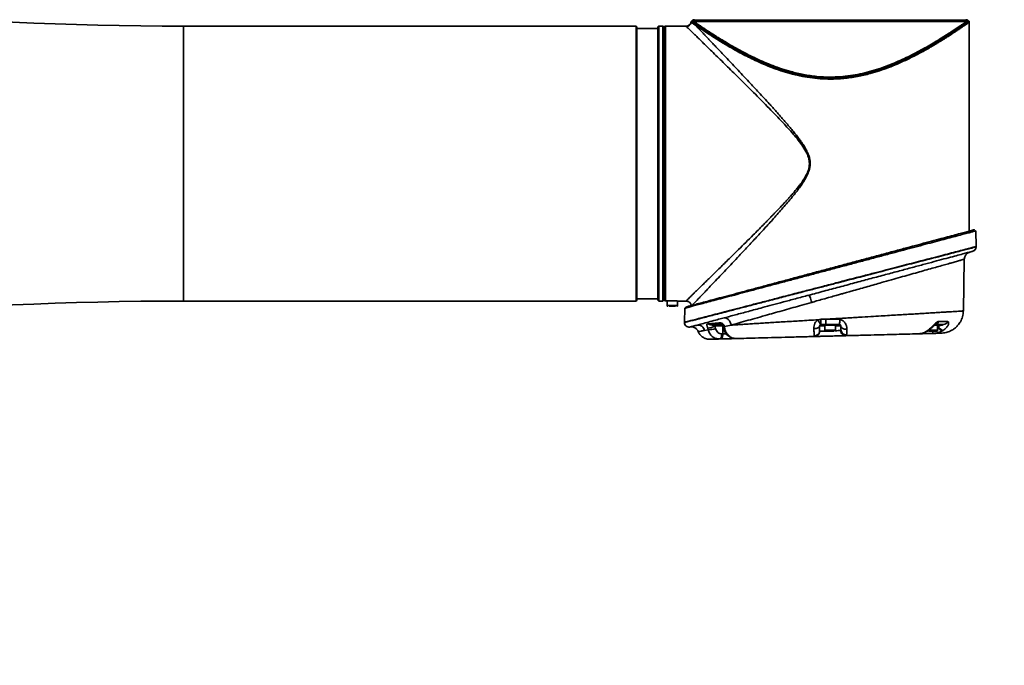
# Model space of a CAD drawing. Header units: millimetres. Extents: x 15 to 361, y 112 to 284.
# Tile 5 of 20: x 124.34 to 137.54, y 148.51 to 157.16. Entities that reach past the tile are written whole.
import ezdxf

# ---------------------------------------------------------------- set-up
doc = ezdxf.new("R2010")
doc.units = ezdxf.units.MM
doc.linetypes.add('CENTERX2', pattern=[20.32, 12.7, -2.54, 2.54, -2.54])
doc.layers.add('10', color=7, linetype='Continuous')

msp = doc.modelspace()

# ---------------------------------------------------------------- linework, layer by layer
at = {"color": 7, "linetype": 'Continuous', "lineweight": 35}
for p, q in [((133.3539, 157.14639), (133.349245, 157.142201)), ((133.367307, 157.139348), (133.36742, 157.139282)), ((133.36742, 157.139282), (133.380081, 157.133615)), ((133.378395, 157.163986), (133.378395, 157.153862)), ((137.029555, 157.133615), (137.042026, 157.139006)), ((137.030956, 157.153862), (137.030956, 157.163986)), ((137.042026, 157.139006), (137.042125, 157.139062)), ((137.059497, 157.142253), (137.055792, 157.145959)), ((132.602934, 157.072874), (126.538954, 157.072874)), ((126.538954, 157.072874), (126.538954, 153.387918)), ((132.613058, 157.062751), (132.602934, 157.072874)), ((132.602934, 153.387918), (132.602934, 157.072874)), ((132.613058, 157.062751), (132.613058, 153.398041)), ((132.896516, 157.042504), (132.613058, 157.042504)), ((132.906639, 157.072874), (132.896516, 157.062751)), ((132.896516, 153.398041), (132.896516, 157.062751)), ((132.963331, 157.072874), (132.906639, 157.072874)), ((132.906639, 157.072874), (132.906639, 153.387918)), ((132.973455, 157.062751), (132.963331, 157.072874)), ((132.963331, 153.387918), (132.963331, 157.072874)), ((132.973455, 157.062751), (132.973455, 153.398041)), ((132.977504, 157.042504), (132.973455, 157.042504)), ((133.271086, 157.072874), (132.997751, 157.072874)), ((132.997751, 157.072874), (132.997751, 153.389698)), ((133.275048, 157.069018), (133.271086, 157.072874)), ((133.341696, 157.12848), (133.344465, 157.126508)), ((133.344465, 157.126508), (133.355572, 157.118507)), ((133.355572, 157.118507), (133.3921, 157.091114)), ((133.361773, 157.130296), (133.361658, 157.130406)), ((133.374637, 157.120127), (133.361773, 157.130296)), ((133.397522, 157.104337), (133.374642, 157.120122)), ((133.380081, 157.133615), (133.402932, 157.11756)), ((137.029555, 157.133615), (133.380081, 157.133615)), ((137.047199, 157.130272), (137.034811, 157.120318)), ((137.047298, 157.130368), (137.047199, 157.130272)), ((137.067401, 154.325432), (137.067401, 157.126229)), ((137.158512, 154.11766), (137.154818, 154.329298)), ((137.158512, 154.113477), (137.158512, 154.118264)), ((136.988266, 153.255411), (137.000367, 153.948652)), ((134.880029, 153.45616), (134.874845, 153.454966)), ((134.918911, 153.465113), (134.880029, 153.45616)), ((126.538954, 153.387918), (132.602934, 153.387918)), ((132.602934, 153.387918), (132.613058, 153.398041)), ((132.613058, 153.418288), (132.896516, 153.418288)), ((132.896516, 153.398041), (132.906639, 153.387918)), ((132.906639, 153.387918), (132.963331, 153.387918)), ((132.963331, 153.387918), (132.973455, 153.398041)), ((132.973455, 153.418288), (132.977504, 153.418288)), ((132.997751, 153.389698), (133.088862, 153.389698)), ((133.017998, 153.389698), (133.017998, 153.327177)), ((133.017998, 153.327177), (133.159727, 153.327177)), ((133.159727, 153.327177), (133.159727, 153.38833)), ((133.169851, 153.387918), (133.271086, 153.387918)), ((133.271086, 153.387918), (133.272357, 153.389152)), ((133.254127, 153.291522), (133.250839, 153.103153)), ((133.250839, 153.103153), (133.250839, 153.098915)), ((133.709994, 153.095559), (133.564045, 153.081459)), ((133.58849, 153.074089), (133.747774, 153.074089)), ((133.765867, 153.054372), (133.656512, 153.054372)), ((133.667595, 153.020287), (133.656512, 153.054372)), ((133.747879, 153.153492), (133.78272, 153.162811)), ((133.765867, 153.054372), (133.764482, 152.948542)), ((133.766125, 153.060396), (133.766125, 152.995576)), ((133.772077, 153.048748), (133.772265, 153.046843)), ((133.78272, 153.162812), (133.82403, 153.173846)), ((133.786693, 153.047199), (133.786617, 153.04896)), ((133.875286, 153.065127), (133.786692, 153.047199)), ((135.043209, 153.137515), (135.077617, 153.143717)), ((135.06243, 153.054372), (135.133811, 153.054372)), ((135.075321, 153.072708), (135.08267, 153.074089)), ((135.077617, 153.143717), (135.146218, 153.143717)), ((135.08267, 153.074089), (135.148571, 153.074089)), ((135.133811, 153.066441), (135.133811, 152.995576)), ((135.133811, 153.066441), (135.27554, 153.066441)), ((135.146218, 153.143717), (135.204674, 153.147233)), ((135.146218, 153.143717), (135.332008, 153.138996)), ((135.326681, 153.074089), (135.148571, 153.074089)), ((135.164181, 153.074089), (135.164181, 153.066441)), ((135.245169, 153.066441), (135.245169, 153.074089)), ((135.27554, 152.995576), (135.27554, 153.066441)), ((135.27554, 153.054372), (135.346921, 153.054372)), ((136.601706, 153.066441), (136.643225, 153.066441)), ((136.612855, 153.066441), (136.612855, 153.074089)), ((136.643225, 152.995576), (136.643225, 153.066441)), ((136.643483, 153.054372), (136.643534, 153.050511)), ((136.649513, 153.054372), (136.643483, 153.054372)), ((136.649513, 153.054372), (136.643534, 153.050511)), ((133.569276, 153.003662), (133.521115, 152.994146)), ((133.56379, 153.023993), (133.569275, 153.003661)), ((133.764482, 152.948542), (133.750792, 152.948183)), ((133.810317, 152.950328), (133.764482, 152.948542)), ((133.766125, 152.995576), (133.783975, 152.995576)), ((134.994659, 152.912649), (134.989877, 152.919053)), ((135.062618, 152.981634), (135.06064, 152.986014)), ((135.133811, 152.995576), (135.27554, 152.995576)), ((135.424565, 152.935924), (135.414632, 152.923646)), ((136.407456, 152.950025), (136.414387, 152.951578)), ((136.516741, 152.997177), (136.491987, 152.980362)), ((136.502028, 152.982757), (136.527624, 152.999798)), ((136.520838, 152.995576), (136.643225, 152.995576)), ((136.710497, 152.990028), (136.718456, 152.995098)), ((133.717227, 152.879198), (133.730917, 152.879557))]:
    msp.add_line(p, q, dxfattribs=at)
at = {"color": 7, "linetype": 'Continuous', "lineweight": 35, "flags": 128}
for points in [[(134.916093, 153.466014), (134.919289, 153.464808), (134.923391, 153.459799), (134.928237, 153.451185), (134.933637, 153.439306), (134.939377, 153.424628), (134.945232, 153.40773), (134.950972, 153.389277), (134.95637, 153.369995)], [(133.765867, 153.054372), (133.766106, 153.058246), (133.766125, 153.058415)], [(135.06243, 153.054372), (135.060751, 153.046754), (135.056184, 153.039532), (135.048921, 153.033007), (135.039264, 153.027452), (135.027617, 153.023098), (135.014466, 153.020126), (135.00036, 153.018662), (134.985887, 153.018766)], [(135.426877, 153.01115), (135.412004, 153.010693), (135.397385, 153.012245), (135.383664, 153.015735), (135.371446, 153.021011), (135.361271, 153.02784), (135.353587, 153.035921), (135.348732, 153.044896), (135.346921, 153.054372)], [(136.643483, 153.054372), (136.643245, 153.058246), (136.643225, 153.058415)], [(133.717227, 152.879198), (133.723924, 152.880669), (133.730309, 152.884674), (133.736147, 152.891067), (133.741227, 152.899615), (133.745362, 152.910006), (133.748401, 152.921859), (133.750234, 152.934742), (133.750792, 152.948183)], [(133.764482, 152.948542), (133.763923, 152.9351), (133.762091, 152.922217), (133.759051, 152.910364), (133.754917, 152.899974), (133.749837, 152.891425), (133.743998, 152.885032), (133.737614, 152.881027), (133.730917, 152.879557)], [(136.50204, 152.982765), (136.498527, 152.981045), (136.491987, 152.980362)], [(136.516741, 152.997177), (136.523328, 152.997644), (136.527634, 152.999806)]]:
    msp.add_lwpolyline(points, dxfattribs=at)
at = {"color": 7, "linetype": 'Continuous', "lineweight": 35}
for centre, radius, start, end in [((126.538954, 207.242732), 50.169858, 259.5202311, 270), ((133.347849, 157.145386), 0.020373, 312.6702493, 342.7609631), ((133.34794, 157.145256), 0.020375, 312.7586413, 342.9496599), ((133.386625, 157.13375), 0.020112, 90.1422519, 163.8394264), ((137.022725, 157.133747), 0.020115, 15.3197617, 89.8538025), ((137.06159, 157.144695), 0.020374, 196.216544, 225.0670988), ((137.061671, 157.144806), 0.020372, 196.3768477, 225.1298377), ((132.997751, 157.052627), 0.020247, 90, 180), ((133.274698, 157.140094), 0.071077, 270.28183, 348.98085), ((133.375806, 157.11539), 0.020472, 133.2704239, 171.2418049), ((133.359482, 157.134086), 0.020604, 317.3496982, 358.6896097), ((133.412978, 157.090277), 0.020894, 137.709453, 177.7051843), ((133.38204, 157.11839), 0.020908, 317.7694165, 357.7247501), ((137.050148, 157.134068), 0.020598, 181.2610366, 221.8788265), ((137.032674, 157.115906), 0.020429, 0.6757519, 44.681535), ((134.234617, 156.601488), 0.038477, 140.2767699, 161.6153275), ((134.175119, 156.650573), 0.038656, 320.678665, 341.8513969), ((136.234232, 156.650573), 0.038656, 198.1486031, 219.321335), ((136.174734, 156.601488), 0.038477, 18.3846725, 39.7232301), ((137.097771, 154.113477), 0.060741, 285, 0.0000003), ((137.101585, 153.946809), 0.101235, 105, 179), ((126.538954, 103.21806), 50.169858, 90, 100.4797689), ((132.997751, 153.408165), 0.020247, 180, 209.9746716), ((133.028121, 153.327177), 0.010124, 180, 270), ((133.149604, 153.327177), 0.010124, 270, 0), ((133.310568, 153.302333), 0.015899, 105.42351, 180.1325634), ((133.31158, 153.09897), 0.060741, 180, 281.0163228), ((133.551932, 153.216875), 0.193246, 273.5180962, 302.7635756), ((133.588827, 153.11943), 0.045342, 236.8687083, 269.5746549), ((133.74971, 153.12147), 0.04742, 213.1211392, 267.6604798), ((133.778753, 153.089561), 0.041356, 260.7096907, 280.9616635), ((133.778113, 153.102201), 0.055667, 263.9689881, 278.8656115), ((135.324042, 153.126603), 0.247019, 176.0272579, 192.2742136), ((135.119363, 153.123776), 0.213189, 346.5223617, 4.0939627), ((136.599618, 153.134317), 0.060848, 282.9664693, 340.4533593), ((136.631408, 153.064133), 0.010146, 13.1481583, 78.8885404), ((136.729681, 153.078577), 0.090604, 198.044897, 257.7755291), ((136.737128, 153.086547), 0.093337, 200.1651063, 258.4597979), ((136.721354, 153.137799), 0.063727, 271.3301672, 336.2632315), ((133.567744, 153.311752), 0.308095, 270.2847488, 288.9106118), ((133.776249, 152.995576), 0.010124, 180, 270), ((134.990899, 152.988844), 0.069799, 269.1616639, 357.6767192), ((135.143934, 152.995576), 0.010124, 180, 270), ((135.265416, 152.995576), 0.010124, 270, 0), ((135.417627, 153.004991), 0.069415, 183.0530782, 275.7361843), ((136.51162, 152.995576), 0.010124, 246.0017014, 270), ((136.633102, 152.995576), 0.010124, 270, 0)]:
    msp.add_arc(centre, radius, start, end, dxfattribs=at)
for points, knots in [([(133.349325, 157.142253), (133.348239, 157.141461), (133.346054, 157.139868), (133.343475, 157.136714), (133.341497, 157.133189), (133.340812, 157.130617), (133.340474, 157.129349)], [0, 0, 0, 0, 0.250448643, 0.503922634, 0.755376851, 1, 1, 1, 1]), ([(133.361658, 157.130406), (133.356742, 157.135072), (133.349374, 157.142065), (133.350294, 157.141191), (133.3506, 157.140901)], [0, 0, 0, 0, 0.6671871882, 1, 1, 1, 1]), ([(133.369608, 157.153862), (133.368143, 157.15377), (133.365164, 157.153584), (133.360883, 157.152052), (133.356947, 157.149694), (133.354887, 157.147457), (133.353866, 157.146348)], [0, 0, 0, 0, 0.24356653, 0.495511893, 0.749785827, 1, 1, 1, 1]), ([(133.355503, 157.145616), (133.355177, 157.145789), (133.354196, 157.14631), (133.362059, 157.142135), (133.367307, 157.139348)], [0, 0, 0, 0, 0.332436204, 1, 1, 1, 1]), ([(133.386575, 157.153862), (133.381909, 157.153862), (133.372577, 157.153862), (133.370598, 157.153862), (133.369608, 157.153862)], [0, 0, 0, 0, 0.500046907, 1, 1, 1, 1]), ([(137.022776, 157.153862), (137.015037, 157.153862), (136.999559, 157.153862), (136.959084, 157.153862), (136.905495, 157.153862), (136.836444, 157.153862), (136.753002, 157.153862), (136.654804, 157.153862), (136.543006, 157.153862), (136.418822, 157.153862), (136.283829, 157.153862), (136.139889, 157.153862), (135.989069, 157.153862), (135.834068, 157.153862), (135.676044, 157.153862), (135.518269, 157.153862), (135.360736, 157.153862), (135.204679, 157.153862), (135.048619, 157.153862), (134.891089, 157.153862), (134.733311, 157.153862), (134.575287, 157.153862), (134.420282, 157.153862), (134.269461, 157.153862), (134.125522, 157.153862), (133.990529, 157.153862), (133.866345, 157.153862), (133.754547, 157.153862), (133.656349, 157.153862), (133.572908, 157.153862), (133.503857, 157.153862), (133.450269, 157.153862), (133.409792, 157.153862), (133.394314, 157.153862), (133.386575, 157.153862)], [0, 0, 0, 0, 0.029450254, 0.058901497, 0.089841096, 0.120782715, 0.152592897, 0.184822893, 0.217338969, 0.249999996, 0.282661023, 0.3151771, 0.347407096, 0.379217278, 0.410156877, 0.441098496, 0.470548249, 0.499999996, 0.52944975, 0.558901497, 0.589841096, 0.620782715, 0.652592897, 0.684822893, 0.717338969, 0.749999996, 0.782661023, 0.8151771, 0.847407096, 0.879217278, 0.910156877, 0.941098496, 0.970548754, 1, 1, 1, 1]), ([(137.055037, 157.146453), (137.05304, 157.148109), (137.048355, 157.151995), (137.039211, 157.152724), (137.032728, 157.152763), (137.029242, 157.152785)], [0, 0, 0, 0, 0.255568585, 0.599768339, 1, 1, 1, 1]), ([(137.042125, 157.139062), (137.047515, 157.141811), (137.055328, 157.145797), (137.054426, 157.145337), (137.054146, 157.145194)], [0, 0, 0, 0, 0.689829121, 1, 1, 1, 1]), ([(137.058162, 157.140931), (137.058464, 157.141225), (137.059369, 157.142105), (137.052127, 157.135063), (137.047298, 157.130368)], [0, 0, 0, 0, 0.333133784, 1, 1, 1, 1]), ([(137.067401, 157.126204), (137.067302, 157.12772), (137.067103, 157.130804), (137.065464, 157.135217), (137.06295, 157.139238), (137.060583, 157.141299), (137.059411, 157.142319)], [0, 0, 0, 0, 0.243888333, 0.496239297, 0.750546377, 1, 1, 1, 1]), ([(132.977504, 157.052627), (132.977504, 157.051203), (132.977504, 157.048307), (132.977504, 157.024371), (132.977504, 156.984683), (132.977504, 156.926997), (132.977504, 156.851373), (132.977504, 156.7579), (132.977504, 156.647393), (132.977504, 156.521209), (132.977504, 156.381244), (132.977504, 156.229832), (132.977504, 156.069615), (132.977504, 155.9034), (132.977504, 155.734004), (132.977504, 155.56501), (132.977504, 155.397115), (132.977504, 155.230392), (132.977504, 155.063673), (132.977504, 154.895778), (132.977504, 154.726788), (132.977504, 154.557392), (132.977504, 154.391176), (132.977504, 154.23096), (132.977504, 154.079548), (132.977504, 153.939583), (132.977504, 153.813398), (132.977504, 153.702891), (132.977504, 153.609418), (132.977504, 153.533795), (132.977504, 153.476107), (132.977504, 153.436638), (132.977504, 153.412547), (132.977504, 153.409625), (132.977504, 153.408165)], [0, 0, 0, 0, 0.028642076, 0.058248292, 0.088734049, 0.119993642, 0.151901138, 0.184312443, 0.21706854, 0.249999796, 0.282931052, 0.31568715, 0.348098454, 0.380005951, 0.411265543, 0.441751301, 0.470876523, 0.499999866, 0.529125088, 0.55824843, 0.588734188, 0.61999378, 0.651901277, 0.684312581, 0.717068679, 0.749999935, 0.782931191, 0.815687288, 0.848098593, 0.880006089, 0.911265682, 0.941751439, 0.970876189, 1, 1, 1, 1]), ([(133.339607, 157.12888), (133.339093, 157.124927), (133.337959, 157.116211), (133.331012, 157.104229), (133.321999, 157.09284), (133.310615, 157.083707), (133.294136, 157.074866), (133.280427, 157.073405), (133.271516, 157.072455)], [0, 0, 0, 0, 0.123322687, 0.271909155, 0.423647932, 0.575386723, 0.723973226, 1, 1, 1, 1]), ([(133.272357, 153.389152), (133.272755, 153.389537), (133.273845, 153.390595), (133.282341, 153.398855), (133.297215, 153.41334), (133.317943, 153.433532), (133.343759, 153.45866), (133.374355, 153.488457), (133.410306, 153.5235), (133.450246, 153.562458), (133.493694, 153.604837), (133.540216, 153.650252), (133.591316, 153.700194), (133.644756, 153.752482), (133.700161, 153.806727), (133.757198, 153.862647), (133.818225, 153.922595), (133.891144, 153.994362), (133.976074, 154.078159), (134.072848, 154.174049), (134.160806, 154.261691), (134.238213, 154.339304), (134.287135, 154.388667), (134.318699, 154.420652), (134.333442, 154.435622), (134.348741, 154.451188), (134.364594, 154.467357), (134.381003, 154.484133), (134.397967, 154.501523), (134.414942, 154.518976), (134.435585, 154.540246), (134.462319, 154.567932), (134.493144, 154.600077), (134.522533, 154.630981), (134.548683, 154.658682), (134.575586, 154.687427), (134.604088, 154.718197), (134.634216, 154.751174), (134.663512, 154.783802), (134.695121, 154.819697), (134.726847, 154.856674), (134.760392, 154.897194), (134.79196, 154.937175), (134.826977, 154.984447), (134.862085, 155.037046), (134.895637, 155.098595), (134.917813, 155.158227), (134.927008, 155.216076), (134.924748, 155.262962), (134.916258, 155.302919), (134.905249, 155.336366), (134.881901, 155.390289), (134.839144, 155.460742), (134.776485, 155.544571), (134.709999, 155.624508), (134.641707, 155.701696), (134.572492, 155.776983), (134.495033, 155.858991), (134.40844, 155.948752), (134.315447, 156.043612), (134.222601, 156.137225), (134.132331, 156.227537), (134.043266, 156.316088), (133.955457, 156.40299), (133.869998, 156.487288), (133.788305, 156.567616), (133.709962, 156.644452), (133.635492, 156.717404), (133.565494, 156.785848), (133.506391, 156.843549), (133.456963, 156.891795), (133.415855, 156.931889), (133.379923, 156.966902), (133.344658, 157.001243), (133.312973, 157.032118), (133.287318, 157.057089), (133.279117, 157.065062), (133.275048, 157.069018)], [0, 0, 0, 0, 0.009000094, 0.024678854, 0.040496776, 0.056503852, 0.071702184, 0.08721572, 0.103079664, 0.119326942, 0.13437198, 0.149858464, 0.165805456, 0.182230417, 0.197167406, 0.212622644, 0.228605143, 0.245123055, 0.268202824, 0.291303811, 0.314484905, 0.329780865, 0.344697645, 0.347915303, 0.351254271, 0.354714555, 0.358296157, 0.361999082, 0.365823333, 0.369768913, 0.373469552, 0.379756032, 0.387808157, 0.39426361, 0.399595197, 0.40547951, 0.4124812, 0.418948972, 0.426035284, 0.432609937, 0.440852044, 0.448293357, 0.456585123, 0.464018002, 0.474995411, 0.485205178, 0.495655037, 0.503529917, 0.511449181, 0.51665234, 0.521911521, 0.527309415, 0.543157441, 0.559024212, 0.574803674, 0.590527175, 0.606223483, 0.621910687, 0.642840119, 0.664587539, 0.684872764, 0.706282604, 0.727128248, 0.747717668, 0.769658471, 0.790608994, 0.810585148, 0.832478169, 0.853494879, 0.873670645, 0.890043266, 0.905993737, 0.92155023, 0.936743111, 0.958224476, 0.97927266, 1, 1, 1, 1]), ([(133.3921, 157.091114), (133.399505, 157.08334), (133.414452, 157.067647), (133.442187, 157.038516), (133.474015, 157.005084), (133.506992, 156.970431), (133.539829, 156.935895), (133.571605, 156.90246), (133.605792, 156.866471), (133.642386, 156.827928), (133.687154, 156.780741), (133.741379, 156.723511), (133.806358, 156.65483), (133.876388, 156.580688), (133.951409, 156.501085), (134.03134, 156.416021), (134.130255, 156.310327), (134.249406, 156.182249), (134.353571, 156.068869), (134.424668, 155.990505), (134.461128, 155.950057), (134.497811, 155.909064), (134.534446, 155.867771), (134.570506, 155.826691), (134.610768, 155.780253), (134.654256, 155.729222), (134.699831, 155.674274), (134.741312, 155.622509), (134.778596, 155.573927), (134.81161, 155.528529), (134.843861, 155.481026), (134.875674, 155.429088), (134.904978, 155.371163), (134.925217, 155.315114), (134.935393, 155.262469), (134.936702, 155.213615), (134.929804, 155.165247), (134.913309, 155.109495), (134.885233, 155.048415), (134.845948, 154.982337), (134.803715, 154.920748), (134.758543, 154.860265), (134.68759, 154.770584), (134.587757, 154.652952), (134.462383, 154.511615), (134.338708, 154.37558), (134.216613, 154.243237), (134.098175, 154.116076), (133.989652, 154.000339), (133.893138, 153.897831), (133.806602, 153.806189), (133.724985, 153.719955), (133.649034, 153.639861), (133.587225, 153.574758), (133.538471, 153.523468), (133.500404, 153.483445), (133.466424, 153.447731), (133.425564, 153.404802), (133.383036, 153.360174), (133.364214, 153.340416), (133.354941, 153.330682)], [0, 0, 0, 0, 0.015167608, 0.030617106, 0.046379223, 0.062482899, 0.074529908, 0.086815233, 0.09934833, 0.1121381, 0.125192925, 0.14432646, 0.164117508, 0.184585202, 0.205746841, 0.227618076, 0.250213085, 0.284904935, 0.320434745, 0.329621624, 0.338749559, 0.348000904, 0.357332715, 0.366431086, 0.375296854, 0.387908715, 0.399646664, 0.410514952, 0.420518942, 0.429665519, 0.437963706, 0.448540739, 0.459318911, 0.469480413, 0.477363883, 0.485226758, 0.493059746, 0.500955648, 0.51336594, 0.525610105, 0.538360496, 0.549804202, 0.562560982, 0.594514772, 0.626048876, 0.6571594, 0.688100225, 0.71964821, 0.749936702, 0.775708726, 0.800457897, 0.825445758, 0.85062672, 0.874792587, 0.890982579, 0.906791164, 0.922241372, 0.937357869, 0.969139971, 1, 1, 1, 1]), ([(134.198104, 156.613624), (134.167754, 156.628149), (134.105609, 156.65789), (134.01402, 156.705425), (133.92361, 156.754824), (133.838761, 156.803562), (133.761798, 156.849535), (133.69078, 156.893355), (133.624799, 156.935225), (133.564508, 156.974429), (133.510603, 157.010198), (133.463512, 157.041976), (133.422924, 157.069751), (133.402363, 157.084001), (133.3921, 157.091114)], [0, 0, 0, 0, 0.077964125, 0.159642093, 0.249307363, 0.336763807, 0.4180367, 0.499263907, 0.584079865, 0.667150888, 0.749593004, 0.833744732, 0.917013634, 1, 1, 1, 1]), ([(134.205023, 156.626078), (134.156879, 156.649419), (134.060686, 156.696054), (133.929155, 156.767865), (133.807559, 156.838312), (133.697453, 156.905777), (133.599656, 156.968236), (133.51592, 157.023511), (133.446027, 157.070822), (133.413696, 157.093161), (133.397522, 157.104337)], [0, 0, 0, 0, 0.124472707, 0.248697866, 0.373551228, 0.498479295, 0.623718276, 0.749067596, 0.874464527, 1, 1, 1, 1]), ([(133.402932, 157.11756), (133.413307, 157.110398), (133.43409, 157.096053), (133.47507, 157.06811), (133.518557, 157.038858), (133.563327, 157.009171), (133.606579, 156.980906), (133.653763, 156.950551), (133.703212, 156.919329), (133.756823, 156.886146), (133.811789, 156.852935), (133.871832, 156.817549), (133.934086, 156.781982), (134.000667, 156.745224), (134.070506, 156.708167), (134.140756, 156.672446), (134.189722, 156.649089), (134.211852, 156.638532)], [0, 0, 0, 0, 0.083210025, 0.166668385, 0.250972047, 0.312411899, 0.376083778, 0.436656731, 0.50024959, 0.560147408, 0.624632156, 0.682679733, 0.749905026, 0.812399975, 0.874834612, 0.943432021, 1, 1, 1, 1]), ([(136.197499, 156.638532), (136.231684, 156.654965), (136.301876, 156.688706), (136.400477, 156.740566), (136.495888, 156.793419), (136.583673, 156.844476), (136.664515, 156.893381), (136.73851, 156.939598), (136.806448, 156.983202), (136.867668, 157.023417), (136.921171, 157.059235), (136.966411, 157.089985), (137.00379, 157.115705), (137.020966, 157.127645), (137.029555, 157.133615)], [0, 0, 0, 0, 0.081566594, 0.1674846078, 0.2512056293, 0.3382053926, 0.4195476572, 0.5004733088, 0.5849700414, 0.6679904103, 0.7505792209, 0.8341382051, 0.917068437, 1, 1, 1, 1]), ([(137.034813, 157.120319), (137.021181, 157.11083), (136.993933, 157.091863), (136.927319, 157.046297), (136.844012, 156.990654), (136.743827, 156.925852), (136.628953, 156.854552), (136.50031, 156.779137), (136.359854, 156.701675), (136.256182, 156.651283), (136.204328, 156.626078)], [0, 0, 0, 0, 0.125370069, 0.250585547, 0.375780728, 0.500852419, 0.625690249, 0.750555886, 0.875232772, 1, 1, 1, 1]), ([(137.053102, 157.116147), (137.04624, 157.111337), (137.032504, 157.101705), (136.998646, 157.078173), (136.959357, 157.05119), (136.916489, 157.02213), (136.873414, 156.993338), (136.825043, 156.961492), (136.778835, 156.931642), (136.735341, 156.904021), (136.696149, 156.879511), (136.655661, 156.854635), (136.613503, 156.829175), (136.569171, 156.802929), (136.514195, 156.77114), (136.448772, 156.734437), (136.370975, 156.692656), (136.291991, 156.652117), (136.236578, 156.6257), (136.211247, 156.613624)], [0, 0, 0, 0, 0.0829125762, 0.1659912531, 0.2499584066, 0.3114457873, 0.3749867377, 0.4360252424, 0.4999260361, 0.5396742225, 0.5813171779, 0.6248597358, 0.6630213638, 0.7046990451, 0.7498942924, 0.8123296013, 0.8748320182, 0.942782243, 1, 1, 1, 1]), ([(137.065817, 157.125087), (137.066167, 157.125333), (137.067222, 157.126074), (137.058755, 157.120122), (137.053102, 157.116147)], [0, 0, 0, 0, 0.332213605, 1, 1, 1, 1]), ([(136.211247, 156.613624), (136.174868, 156.596981), (136.101969, 156.563631), (135.986167, 156.516859), (135.865898, 156.473883), (135.726764, 156.431819), (135.567128, 156.394617), (135.3872, 156.368805), (135.219691, 156.360656), (135.067215, 156.366237), (134.931016, 156.380983), (134.797154, 156.404825), (134.667447, 156.436358), (134.542185, 156.474292), (134.422184, 156.517256), (134.306919, 156.563832), (134.234424, 156.597005), (134.198104, 156.613624)], [0, 0, 0, 0, 0.062527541, 0.125298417, 0.187667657, 0.249914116, 0.333679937, 0.417329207, 0.499948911, 0.562106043, 0.625372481, 0.687739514, 0.750499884, 0.813153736, 0.875387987, 0.937570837, 1, 1, 1, 1]), ([(136.204328, 156.626078), (136.156078, 156.604145), (136.05956, 156.560269), (135.903168, 156.500552), (135.738646, 156.448723), (135.565936, 156.408243), (135.387077, 156.382256), (135.204742, 156.373272), (135.022454, 156.382242), (134.843681, 156.408195), (134.671059, 156.448628), (134.506535, 156.500426), (134.350024, 156.560176), (134.253373, 156.604103), (134.205023, 156.626078)], [0, 0, 0, 0, 0.083056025, 0.166145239, 0.249514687, 0.332961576, 0.416463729, 0.499979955, 0.583465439, 0.666902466, 0.750316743, 0.833639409, 0.916778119, 1, 1, 1, 1]), ([(134.211852, 156.638532), (134.247833, 156.622032), (134.319707, 156.589073), (134.433918, 156.542745), (134.55259, 156.500102), (134.689957, 156.458272), (134.847331, 156.421295), (135.024636, 156.39558), (135.189676, 156.387448), (135.339867, 156.392996), (135.473991, 156.407634), (135.605821, 156.431306), (135.73361, 156.46259), (135.857144, 156.500228), (135.975767, 156.542877), (136.089844, 156.589153), (136.16159, 156.622062), (136.197499, 156.638532)], [0, 0, 0, 0, 0.062588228, 0.125020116, 0.187519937, 0.250018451, 0.333648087, 0.417174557, 0.499981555, 0.561954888, 0.625058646, 0.687574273, 0.750149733, 0.812684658, 0.875194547, 0.937535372, 1, 1, 1, 1]), ([(133.294669, 153.302296), (133.308639, 153.306009), (133.336559, 153.313429), (133.398977, 153.330015), (133.475625, 153.350382), (133.567144, 153.374704), (133.672365, 153.402667), (133.790216, 153.433984), (133.91938, 153.468305), (134.059082, 153.50543), (134.208065, 153.545023), (134.364747, 153.586659), (134.527611, 153.629933), (134.696075, 153.674699), (134.868621, 153.720552), (135.04355, 153.767038), (135.219386, 153.813758), (135.395523, 153.86056), (135.570332, 153.907013), (135.742146, 153.95267), (135.909738, 153.997201), (136.072162, 154.040355), (136.227786, 154.081708), (136.375132, 154.120863), (136.513332, 154.157585), (136.64101, 154.191506), (136.756715, 154.22225), (136.859468, 154.249554), (136.948588, 154.273235), (137.022805, 154.292953), (137.081225, 154.308475), (137.123206, 154.31963), (137.149844, 154.326708), (137.153178, 154.327594), (137.15484, 154.328036)], [0, 0, 0, 0, 0.031432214, 0.062819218, 0.093937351, 0.125064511, 0.156458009, 0.187723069, 0.218800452, 0.249950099, 0.281358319, 0.312564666, 0.343637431, 0.37481825, 0.406225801, 0.43740708, 0.468496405, 0.499729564, 0.531131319, 0.562294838, 0.593417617, 0.624745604, 0.656102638, 0.687248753, 0.718434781, 0.749868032, 0.781122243, 0.812266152, 0.843572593, 0.874979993, 0.906139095, 0.937324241, 0.968762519, 1, 1, 1, 1]), ([(133.30634, 153.317659), (133.321259, 153.321657), (133.351056, 153.329641), (133.418959, 153.347835), (133.502866, 153.370318), (133.603435, 153.397265), (133.719117, 153.428262), (133.848652, 153.462971), (133.990601, 153.501006), (134.143815, 153.54206), (134.306555, 153.585666), (134.476984, 153.631332), (134.653944, 153.678748), (134.835915, 153.727508), (135.020972, 153.777093), (135.207276, 153.827013), (135.393864, 153.877009), (135.578876, 153.926583), (135.760426, 153.975229), (135.937107, 154.022571), (136.107399, 154.0682), (136.269528, 154.111643), (136.421894, 154.152469), (136.56332, 154.190364), (136.691919, 154.224822), (136.806367, 154.255488), (136.90568, 154.282099), (136.988549, 154.304304), (137.053659, 154.32175), (137.100543, 154.334313), (137.128798, 154.341884), (137.137455, 154.344203), (137.127952, 154.341657), (137.105546, 154.335653), (137.094303, 154.332641)], [0, 0, 0, 0, 0.03143517, 0.062781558, 0.093879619, 0.125051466, 0.156473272, 0.187638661, 0.218720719, 0.250014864, 0.281359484, 0.312459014, 0.343594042, 0.374993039, 0.406220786, 0.43731904, 0.468559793, 0.499959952, 0.531116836, 0.562268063, 0.593668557, 0.624937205, 0.656075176, 0.68737168, 0.718760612, 0.749917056, 0.781138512, 0.81257162, 0.84375281, 0.8749146, 0.906333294, 0.937559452, 0.968670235, 1, 1, 1, 1]), ([(135.204675, 153.610407), (135.229727, 153.61691), (135.275507, 153.628793), (135.337613, 153.644915), (135.395596, 153.659974), (135.453419, 153.674981), (135.513878, 153.690675), (135.574441, 153.7064), (135.671337, 153.731551), (135.799222, 153.764741), (135.953217, 153.804752), (136.095142, 153.841575), (136.229724, 153.876512), (136.356893, 153.909525), (136.476413, 153.940562), (136.598321, 153.972232), (136.717734, 154.003208), (136.832468, 154.032983), (136.930767, 154.058514), (137.003947, 154.077539), (137.056517, 154.091171), (137.093839, 154.100842), (137.127416, 154.10955), (137.153172, 154.116256), (137.156736, 154.117194), (137.158512, 154.11766)], [0, 0, 0, 0, 0.024890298, 0.045485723, 0.061786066, 0.082687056, 0.103267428, 0.12243664, 0.143725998, 0.201479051, 0.253692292, 0.305978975, 0.355819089, 0.405833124, 0.456458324, 0.505229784, 0.568361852, 0.629825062, 0.692481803, 0.753687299, 0.795294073, 0.836666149, 0.877814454, 0.939127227, 1, 1, 1, 1]), ([(135.204675, 153.606223), (135.229755, 153.612733), (135.275566, 153.624624), (135.337678, 153.640749), (135.395674, 153.655811), (135.453513, 153.670825), (135.513979, 153.686523), (135.574456, 153.702226), (135.637696, 153.718642), (135.704127, 153.735882), (135.770717, 153.753167), (135.834166, 153.769642), (135.894483, 153.785307), (135.982659, 153.808206), (136.095294, 153.837435), (136.229803, 153.872365), (136.356807, 153.905338), (136.476288, 153.936352), (136.598329, 153.968046), (136.717801, 153.999053), (136.832454, 154.028829), (136.930732, 154.054336), (137.012883, 154.075671), (137.077593, 154.092464), (137.123497, 154.104388), (137.149428, 154.111115), (137.152781, 154.111988), (137.15391, 154.112281)], [0, 0, 0, 0, 0.025692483, 0.04692981, 0.063711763, 0.085296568, 0.106523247, 0.126254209, 0.148143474, 0.172609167, 0.196187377, 0.218878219, 0.240681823, 0.26159834, 0.315610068, 0.366964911, 0.418397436, 0.47056058, 0.520947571, 0.586143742, 0.649413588, 0.71391176, 0.777121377, 0.841056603, 0.904245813, 0.967772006, 1, 1, 1, 1]), ([(137.131061, 154.062671), (137.138899, 154.069641), (137.154547, 154.083556), (137.155619, 154.103107), (137.156154, 154.112865)], [0, 0, 0, 0, 0.5008986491, 1, 1, 1, 1]), ([(134.916093, 153.466014), (134.983875, 153.484176), (135.119465, 153.520507), (135.32483, 153.575535), (135.52873, 153.63017), (135.729103, 153.683859), (135.923495, 153.735947), (136.109699, 153.78584), (136.285474, 153.832939), (136.448832, 153.87671), (136.597778, 153.91662), (136.730654, 153.952224), (136.845808, 153.98308), (136.941955, 154.008842), (137.017998, 154.029218), (137.072608, 154.043851), (137.107059, 154.053082), (137.111348, 154.054231), (137.113492, 154.054805)], [0, 0, 0, 0, 0.063453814, 0.126931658, 0.190384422, 0.253763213, 0.317022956, 0.380123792, 0.443032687, 0.505726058, 0.56818907, 0.630418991, 0.692422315, 0.754218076, 0.815833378, 0.877305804, 0.938678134, 1, 1, 1, 1]), ([(137.000366, 153.948576), (136.998701, 153.948103), (136.995364, 153.947156), (136.968485, 153.939556), (136.925791, 153.927467), (136.870336, 153.91178), (136.806329, 153.893662), (136.737602, 153.874213), (136.659318, 153.852061), (136.57174, 153.827269), (136.476334, 153.800276), (136.372702, 153.770937), (136.262866, 153.739854), (136.14612, 153.70681), (136.022472, 153.671803), (135.90677, 153.639063), (135.800215, 153.608898), (135.707101, 153.582541), (135.612224, 153.55568), (135.528754, 153.532051), (135.454978, 153.511163), (135.397231, 153.494818), (135.339375, 153.478433), (135.277169, 153.460819), (135.230838, 153.447705), (135.204675, 153.4403)], [0, 0, 0, 0, 0.061179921, 0.122624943, 0.183721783, 0.245614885, 0.294440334, 0.344125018, 0.393572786, 0.443073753, 0.493844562, 0.542689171, 0.593330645, 0.643263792, 0.693132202, 0.745662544, 0.780448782, 0.81625288, 0.851347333, 0.886571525, 0.908535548, 0.932348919, 0.949685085, 0.971587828, 1, 1, 1, 1]), ([(133.250839, 153.103153), (133.252619, 153.103621), (133.256191, 153.104561), (133.285141, 153.112099), (133.331489, 153.124112), (133.396275, 153.140902), (133.478577, 153.162298), (133.576886, 153.187831), (133.691619, 153.217607), (133.819618, 153.25081), (133.962337, 153.287891), (134.115002, 153.327523), (134.280729, 153.370553), (134.426138, 153.408276), (134.551033, 153.440718), (134.65138, 153.46678), (134.756798, 153.494138), (134.856489, 153.520017), (134.947176, 153.54356), (135.027158, 153.56432), (135.112854, 153.586575), (135.171345, 153.601756), (135.204675, 153.610407)], [0, 0, 0, 0, 0.060876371, 0.122192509, 0.183986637, 0.246296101, 0.307505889, 0.370164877, 0.431632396, 0.494766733, 0.55601629, 0.620162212, 0.681313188, 0.746281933, 0.778875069, 0.813711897, 0.85079288, 0.886970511, 0.914662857, 0.941885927, 0.966883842, 1, 1, 1, 1]), ([(133.250839, 153.09897), (133.252643, 153.09944), (133.25626, 153.100381), (133.28227, 153.107129), (133.315914, 153.115867), (133.353053, 153.125509), (133.401014, 153.137957), (133.461682, 153.153713), (133.536379, 153.173102), (133.621468, 153.195193), (133.716652, 153.219909), (133.81056, 153.244282), (133.900445, 153.267623), (133.983627, 153.289221), (134.071215, 153.311955), (134.161753, 153.335461), (134.255232, 153.359737), (134.35337, 153.385214), (134.451945, 153.410797), (134.551213, 153.43658), (134.651617, 153.462652), (134.75692, 153.489979), (134.856464, 153.515821), (134.947079, 153.539348), (135.027064, 153.560111), (135.112804, 153.582378), (135.171311, 153.597564), (135.204675, 153.606223)], [0, 0, 0, 0, 0.061370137, 0.122978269, 0.163762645, 0.204863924, 0.246292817, 0.295241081, 0.344986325, 0.394486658, 0.444027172, 0.494767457, 0.529499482, 0.565109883, 0.601601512, 0.637212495, 0.67226515, 0.708632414, 0.746315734, 0.77898898, 0.813839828, 0.850868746, 0.886948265, 0.914629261, 0.941877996, 0.966854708, 1, 1, 1, 1]), ([(133.82403, 153.173846), (133.834793, 153.176721), (133.87019, 153.186175), (133.935144, 153.20353), (134.018678, 153.225853), (134.107091, 153.249486), (134.19983, 153.274282), (134.306825, 153.302898), (134.432045, 153.336398), (134.579706, 153.375919), (134.742142, 153.419411), (134.856904, 153.450157), (134.916093, 153.466014)], [0, 0, 0, 0, 0.037664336, 0.123876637, 0.210826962, 0.29851315, 0.386932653, 0.476079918, 0.59380012, 0.720369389, 0.855780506, 1, 1, 1, 1]), ([(132.980217, 153.398041), (132.980217, 153.398041), (132.980128, 153.398041), (132.980378, 153.398041), (132.981046, 153.398041), (132.981379, 153.398041)], [0, 0, 0, 0, 0.000023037, 0.499955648, 1, 1, 1, 1]), ([(132.981379, 153.398041), (132.982899, 153.396338), (132.985938, 153.392932), (132.99189, 153.390173), (132.995954, 153.389844), (132.997751, 153.389698)], [0, 0, 0, 0, 0.358031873, 0.716073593, 1, 1, 1, 1]), ([(133.047261, 153.317053), (133.049925, 153.317053), (133.055693, 153.317053), (133.06948, 153.317053), (133.081245, 153.317053), (133.088862, 153.317053)], [0, 0, 0, 0, 0.232328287, 0.502909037, 1, 1, 1, 1]), ([(133.088862, 153.389698), (133.097963, 153.389658), (133.116163, 153.389577), (133.140423, 153.389013), (133.158743, 153.388393), (133.168464, 153.387979), (133.169456, 153.387935), (133.169851, 153.387918)], [0, 0, 0, 0, 0.214552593, 0.429100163, 0.643778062, 0.858540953, 1, 1, 1, 1]), ([(133.088862, 153.317053), (133.096522, 153.317053), (133.108346, 153.317053), (133.122344, 153.317053), (133.129681, 153.317053), (133.132676, 153.317053), (133.133098, 153.317053)], [0, 0, 0, 0, 0.459245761, 0.70900734, 0.958987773, 1, 1, 1, 1]), ([(133.30634, 153.317659), (133.291371, 153.312967), (133.261415, 153.303578), (133.256557, 153.295542), (133.254127, 153.291522)], [0, 0, 0, 0, 0.49969746, 1, 1, 1, 1]), ([(133.271621, 153.388438), (133.28053, 153.387487), (133.294236, 153.386025), (133.310719, 153.377185), (133.322085, 153.368047), (133.331158, 153.356678), (133.338733, 153.343143), (133.339979, 153.332714), (133.340654, 153.327062)], [0, 0, 0, 0, 0.262272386, 0.403453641, 0.547629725, 0.691805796, 0.832987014, 1, 1, 1, 1]), ([(134.95637, 153.369995), (134.912349, 153.357538), (134.828109, 153.3337), (134.705854, 153.299125), (134.588353, 153.26593), (134.47463, 153.233838), (134.353171, 153.199575), (134.228847, 153.164557), (134.100959, 153.128552), (133.982272, 153.095183), (133.910551, 153.075034), (133.875283, 153.065126)], [0, 0, 0, 0, 0.107631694, 0.205967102, 0.3042163, 0.405365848, 0.501219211, 0.629005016, 0.751109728, 0.877612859, 1, 1, 1, 1]), ([(135.204675, 153.4403), (135.171589, 153.430936), (135.110824, 153.413738), (135.028004, 153.390288), (134.978461, 153.376253), (134.95637, 153.369995)], [0, 0, 0, 0, 0.398452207, 0.731773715, 1, 1, 1, 1]), ([(133.254127, 153.291522), (133.255848, 153.291979), (133.259296, 153.292895), (133.282867, 153.299159), (133.294669, 153.302296)], [0, 0, 0, 0, 0.499278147, 1, 1, 1, 1]), ([(135.204674, 153.147233), (135.205543, 153.147279), (135.207094, 153.147362), (135.209855, 153.147568), (135.213911, 153.147758), (135.221102, 153.148221), (135.233807, 153.148991), (135.256043, 153.150308), (135.294304, 153.152632), (135.358, 153.156427), (135.427, 153.160561), (135.491548, 153.16444), (135.54288, 153.167511), (135.628695, 153.172644), (135.745035, 153.179594), (135.879662, 153.187645), (135.999151, 153.194785), (136.106625, 153.201212), (136.206826, 153.207221), (136.299699, 153.21281), (136.385278, 153.21798), (136.468094, 153.222999), (136.547774, 153.227838), (136.623712, 153.232474), (136.692102, 153.236676), (136.752975, 153.240444), (136.806412, 153.243777), (136.85729, 153.246975), (136.903281, 153.249888), (136.941744, 153.252355), (136.968641, 153.254104), (136.985224, 153.255204), (136.987257, 153.255342), (136.988266, 153.255411)], [0, 0, 0, 0, 0.000931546, 0.001662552, 0.002963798, 0.0052777, 0.009376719, 0.016588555, 0.029126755, 0.050430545, 0.085009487, 0.103487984, 0.120394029, 0.140897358, 0.197445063, 0.249443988, 0.294378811, 0.337998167, 0.380301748, 0.421289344, 0.460960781, 0.499315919, 0.542856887, 0.585664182, 0.627737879, 0.669078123, 0.709685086, 0.749558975, 0.801011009, 0.851780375, 0.901867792, 0.951274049, 1, 1, 1, 1]), ([(136.685905, 152.956936), (136.709994, 152.958802), (136.753339, 152.962161), (136.809884, 152.982467), (136.850981, 153.005428), (136.886233, 153.032409), (136.918951, 153.065189), (136.952825, 153.113527), (136.981518, 153.179556), (136.985959, 153.2308), (136.98831, 153.257932)], [0, 0, 0, 0, 0.179006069, 0.322098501, 0.424379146, 0.493090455, 0.580814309, 0.697698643, 0.839935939, 1, 1, 1, 1]), ([(133.323187, 153.039348), (133.32537, 153.039936), (133.329753, 153.041117), (133.362688, 153.049997), (133.401932, 153.060578), (133.421547, 153.065866)], [0, 0, 0, 0, 0.331754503, 0.666001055, 1, 1, 1, 1]), ([(133.421547, 153.065866), (133.442604, 153.071541), (133.484692, 153.082885), (133.569153, 153.105608), (133.656027, 153.128935), (133.721229, 153.146367), (133.747879, 153.153492)], [0, 0, 0, 0, 0.2710368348, 0.5417425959, 0.8127005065, 1, 1, 1, 1]), ([(133.421547, 153.065866), (133.432147, 153.066207), (133.453349, 153.066889), (133.483175, 153.052098), (133.507968, 153.027768), (133.516737, 153.005343), (133.521115, 152.994146)], [0, 0, 0, 0, 0.25020491, 0.500430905, 0.75056133, 1, 1, 1, 1]), ([(133.564045, 153.081459), (133.560595, 153.080808), (133.553883, 153.07954), (133.549959, 153.073345), (133.550893, 153.063205), (133.555079, 153.049091), (133.559577, 153.035616), (133.562426, 153.027756), (133.56379, 153.023993)], [0, 0, 0, 0, 0.156468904, 0.3043802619, 0.5667902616, 0.7984162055, 0.9034715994, 1, 1, 1, 1]), ([(133.656512, 153.054372), (133.642439, 153.059487), (133.620943, 153.0673), (133.59829, 153.071408), (133.588921, 153.073166), (133.587055, 153.073764), (133.586899, 153.073927), (133.587125, 153.074014), (133.587442, 153.074058), (133.587905, 153.074085), (133.588289, 153.074087), (133.58849, 153.074089)], [0, 0, 0, 0, 0.544461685, 0.831696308, 0.941218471, 0.960197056, 0.974645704, 0.980834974, 0.9868309, 0.993085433, 1, 1, 1, 1]), ([(133.786617, 153.04896), (133.786432, 153.050845), (133.786063, 153.054611), (133.78376, 153.061974), (133.778681, 153.070517), (133.7701, 153.078825), (133.755642, 153.088088), (133.73376, 153.095621), (133.718287, 153.09558), (133.709994, 153.095559)], [0, 0, 0, 0, 0.047917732, 0.095744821, 0.194247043, 0.302540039, 0.420811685, 0.689608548, 1, 1, 1, 1]), ([(133.742609, 153.07443), (133.74331, 153.074434), (133.744875, 153.074442), (133.751614, 153.072412), (133.760803, 153.067054), (133.769518, 153.058379), (133.77132, 153.051595), (133.772078, 153.048742)], [0, 0, 0, 0, 0.097673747, 0.218025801, 0.506714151, 0.79256611, 1, 1, 1, 1]), ([(133.772265, 153.046838), (133.775138, 153.030028), (133.781181, 152.99467), (133.810071, 152.94556), (133.855264, 152.903692), (133.894449, 152.892857), (133.91474, 152.887246)], [0, 0, 0, 0, 0.217460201, 0.457409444, 0.719033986, 1, 1, 1, 1]), ([(133.875286, 153.065127), (133.872529, 153.078029), (133.868281, 153.097913), (133.855147, 153.121485), (133.842628, 153.137503), (133.828092, 153.150035), (133.807977, 153.161549), (133.792659, 153.162315), (133.78272, 153.162811)], [0, 0, 0, 0, 0.238706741, 0.367878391, 0.500000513, 0.632122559, 0.761293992, 1, 1, 1, 1]), ([(133.786693, 153.047199), (133.790829, 153.025048), (133.79909, 152.980805), (133.836184, 152.927237), (133.885452, 152.890882), (133.9228, 152.887007), (133.941475, 152.88507)], [0, 0, 0, 0, 0.25094607, 0.501208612, 0.750596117, 1, 1, 1, 1]), ([(133.875283, 153.065126), (133.894985, 153.066396), (133.935002, 153.068974), (134.000039, 153.073137), (134.070018, 153.077589), (134.145337, 153.082346), (134.225963, 153.087405), (134.311931, 153.092767), (134.402659, 153.098399), (134.499305, 153.104374), (134.603148, 153.110759), (134.70655, 153.117083), (134.811775, 153.1235), (134.921409, 153.130157), (135.000819, 153.134954), (135.043209, 153.137515)], [0, 0, 0, 0, 0.0653039, 0.132633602, 0.201989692, 0.27337275, 0.346783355, 0.422222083, 0.499689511, 0.577803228, 0.661158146, 0.749755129, 0.821068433, 0.904483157, 1, 1, 1, 1]), ([(134.985887, 153.018766), (134.986303, 153.030587), (134.987113, 153.053601), (134.998145, 153.088501), (135.016065, 153.118873), (135.034477, 153.131518), (135.04321, 153.137516)], [0, 0, 0, 0, 0.278018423, 0.541294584, 0.782433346, 1, 1, 1, 1]), ([(135.043209, 153.137515), (135.046545, 153.129139), (135.051679, 153.116246), (135.058502, 153.100895), (135.063472, 153.090411), (135.067823, 153.082089), (135.072499, 153.074238), (135.07421, 153.07331), (135.075321, 153.072708)], [0, 0, 0, 0, 0.239222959, 0.368209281, 0.499997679, 0.631786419, 0.760773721, 1, 1, 1, 1]), ([(135.06064, 152.986014), (135.060818, 152.992805), (135.061174, 153.006392), (135.062011, 153.038375), (135.06243, 153.054372)], [0, 0, 0, 0, 0.499808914, 1, 1, 1, 1]), ([(135.06243, 153.054372), (135.062561, 153.05603), (135.062794, 153.058982), (135.06509, 153.064467), (135.069347, 153.069683), (135.073429, 153.07175), (135.075321, 153.072708)], [0, 0, 0, 0, 0.3496173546, 0.6222273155, 0.8248872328, 1, 1, 1, 1]), ([(135.326681, 153.074089), (135.32817, 153.073991), (135.331091, 153.073799), (135.33521, 153.072354), (135.338819, 153.07023), (135.343278, 153.066115), (135.346426, 153.059991), (135.346739, 153.056432), (135.346921, 153.054372)], [0, 0, 0, 0, 0.080192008, 0.157281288, 0.251346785, 0.350902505, 0.624223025, 1, 1, 1, 1]), ([(135.332008, 153.138996), (135.338666, 153.138269), (135.352219, 153.136789), (135.371226, 153.12753), (135.388302, 153.113929), (135.407885, 153.089962), (135.424059, 153.053016), (135.425922, 153.025347), (135.426877, 153.01115)], [0, 0, 0, 0, 0.105970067, 0.215695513, 0.332588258, 0.456138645, 0.720947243, 1, 1, 1, 1]), ([(135.346921, 153.054372), (135.347224, 153.042777), (135.347834, 153.019511), (135.348151, 153.007379), (135.348311, 153.001293)], [0, 0, 0, 0, 0.498375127, 1, 1, 1, 1]), ([(136.516741, 152.997177), (136.52983, 153.008253), (136.555618, 153.030074), (136.586811, 153.063794), (136.610985, 153.087825), (136.627901, 153.102194), (136.643819, 153.112153), (136.65263, 153.113364), (136.656959, 153.113959)], [0, 0, 0, 0, 0.272159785, 0.536209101, 0.661013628, 0.779401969, 0.891623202, 1, 1, 1, 1]), ([(136.527623, 152.999798), (136.538773, 153.008867), (136.559922, 153.026071), (136.584477, 153.050647), (136.600487, 153.06561), (136.607906, 153.071726), (136.611372, 153.074223), (136.612775, 153.075085), (136.612738, 153.07509), (136.612724, 153.075092)], [0, 0, 0, 0, 0.343409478, 0.651389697, 0.779082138, 0.885114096, 0.931233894, 0.974485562, 1, 1, 1, 1]), ([(136.611415, 153.074089), (136.630465, 153.074089), (136.671245, 153.074089), (136.704901, 153.074089), (136.722834, 153.074089)], [0, 0, 0, 0, 0.467158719, 1, 1, 1, 1]), ([(136.722834, 153.074089), (136.722904, 153.074056), (136.723055, 153.073985), (136.722042, 153.073286), (136.717011, 153.07078), (136.694172, 153.062265), (136.668626, 153.05775), (136.649513, 153.054372)], [0, 0, 0, 0, 0.026928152, 0.057717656, 0.134596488, 0.352506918, 1, 1, 1, 1]), ([(136.656959, 153.113959), (136.679379, 153.113625), (136.724209, 153.112956), (136.761199, 153.112416), (136.77969, 153.112146)], [0, 0, 0, 0, 0.5001084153, 1, 1, 1, 1]), ([(136.77969, 153.112146), (136.782616, 153.111375), (136.788563, 153.109807), (136.791812, 153.098947), (136.790445, 153.083917), (136.781714, 153.059515), (136.759489, 153.026345), (136.732238, 153.005593), (136.718456, 152.995098)], [0, 0, 0, 0, 0.109446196, 0.222479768, 0.341648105, 0.467543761, 0.730705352, 1, 1, 1, 1]), ([(133.323187, 153.039348), (133.3345, 153.040425), (133.357838, 153.042647), (133.391888, 153.030576), (133.420495, 153.008512), (133.431283, 152.987699), (133.436513, 152.977609)], [0, 0, 0, 0, 0.24238614, 0.500000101, 0.757614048, 1, 1, 1, 1]), ([(133.521116, 152.994147), (133.504211, 152.990828), (133.470383, 152.984187), (133.442151, 152.978704), (133.438388, 152.977973), (133.436513, 152.977609)], [0, 0, 0, 0, 0.333936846, 0.668242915, 1, 1, 1, 1]), ([(133.437343, 152.977888), (133.438642, 152.974016), (133.444137, 152.957633), (133.463746, 152.930383), (133.489778, 152.906547), (133.51337, 152.893144), (133.527162, 152.88712), (133.537406, 152.883462), (133.547288, 152.880655), (133.560878, 152.877716), (133.575518, 152.876148), (133.584896, 152.875895), (133.589117, 152.875978), (133.589893, 152.875993)], [0, 0, 0, 0, 0.044959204, 0.19018777, 0.35805087, 0.441985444, 0.483396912, 0.525968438, 0.572060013, 0.624609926, 0.760692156, 0.956009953, 1, 1, 1, 1]), ([(133.717227, 152.879198), (133.700539, 152.880572), (133.6672, 152.883315), (133.622578, 152.910446), (133.586854, 152.950912), (133.575137, 152.986071), (133.569275, 153.003661)], [0, 0, 0, 0, 0.250304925, 0.500026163, 0.749871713, 1, 1, 1, 1]), ([(133.750792, 152.948183), (133.74136, 152.948984), (133.722512, 152.950584), (133.697384, 152.96629), (133.677324, 152.989712), (133.670838, 153.010096), (133.667595, 153.020287)], [0, 0, 0, 0, 0.25030702, 0.500206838, 0.750121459, 1, 1, 1, 1]), ([(134.989877, 152.919053), (134.989457, 152.923299), (134.988616, 152.931798), (134.987524, 152.954449), (134.986581, 152.98304), (134.986119, 153.006824), (134.985887, 153.018766)], [0, 0, 0, 0, 0.249845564, 0.500089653, 0.748989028, 1, 1, 1, 1]), ([(134.994659, 152.912649), (135.003147, 152.913796), (135.020774, 152.916177), (135.043379, 152.932187), (135.059149, 152.955132), (135.06149, 152.97302), (135.062618, 152.981634)], [0, 0, 0, 0, 0.240767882, 0.499999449, 0.759231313, 1, 1, 1, 1]), ([(135.414632, 152.923646), (135.411896, 152.923575), (135.406423, 152.923431), (135.392921, 152.923078), (135.374581, 152.922597), (135.3498, 152.921948), (135.31882, 152.921137), (135.282149, 152.920177), (135.241165, 152.919104), (135.197974, 152.917973), (135.155122, 152.916851), (135.115112, 152.915803), (135.079959, 152.914882), (135.050829, 152.91412), (135.02829, 152.913529), (135.006819, 152.912967), (134.999383, 152.912773), (134.994659, 152.912649)], [0, 0, 0, 0, 0.049562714, 0.099144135, 0.155928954, 0.21751234, 0.283558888, 0.353400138, 0.426022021, 0.500118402, 0.574214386, 0.646835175, 0.716674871, 0.782719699, 0.844301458, 0.90108492, 1, 1, 1, 1]), ([(135.160165, 152.985453), (135.154963, 152.985251), (135.135989, 152.984517), (135.106323, 152.983331), (135.07539, 152.982141), (135.066784, 152.9818), (135.062618, 152.981634)], [0, 0, 0, 0, 0.1018402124, 0.3714259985, 0.6956361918, 1, 1, 1, 1]), ([(135.14418, 152.985453), (135.144104, 152.985453), (135.143756, 152.985453), (135.145726, 152.985453), (135.149981, 152.985453), (135.158631, 152.985453), (135.173562, 152.985453), (135.192271, 152.985453), (135.20819, 152.985453), (135.220509, 152.985453), (135.232134, 152.985453), (135.245764, 152.985453), (135.252753, 152.985453), (135.257279, 152.985453)], [0, 0, 0, 0, 0.021981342, 0.100168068, 0.178286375, 0.256473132, 0.400112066, 0.543751, 0.621869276, 0.700056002, 0.778174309, 0.856361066, 1, 1, 1, 1]), ([(135.344113, 152.992631), (135.338711, 152.992418), (135.327617, 152.991979), (135.300577, 152.990935), (135.279651, 152.990108), (135.273541, 152.989866)], [0, 0, 0, 0, 0.4018823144, 0.825374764, 1, 1, 1, 1]), ([(135.348311, 153.001293), (135.348212, 152.998811), (135.348019, 152.993941), (135.345398, 152.993062), (135.344113, 152.992631)], [0, 0, 0, 0, 0.509648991, 1, 1, 1, 1]), ([(135.414632, 152.923646), (135.405973, 152.924365), (135.392654, 152.925472), (135.376443, 152.933879), (135.365206, 152.942724), (135.356047, 152.953831), (135.347049, 152.970086), (135.34527, 152.983749), (135.344113, 152.992631)], [0, 0, 0, 0, 0.239467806, 0.368367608, 0.499999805, 0.631632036, 0.760531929, 1, 1, 1, 1]), ([(136.397959, 152.949396), (136.357694, 152.948341), (136.277011, 152.946228), (136.132008, 152.942431), (135.971776, 152.938235), (135.796744, 152.933652), (135.610529, 152.928776), (135.480062, 152.92536), (135.414632, 152.923646)], [0, 0, 0, 0, 0.164809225, 0.330246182, 0.496582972, 0.663522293, 0.831253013, 1, 1, 1, 1]), ([(135.426877, 153.01115), (135.426789, 152.99473), (135.426612, 152.961822), (135.425248, 152.944568), (135.424565, 152.935924)], [0, 0, 0, 0, 0.498983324, 1, 1, 1, 1]), ([(136.397959, 152.949395), (136.412446, 152.950943), (136.441622, 152.95406), (136.475121, 152.971554), (136.491987, 152.980362)], [0, 0, 0, 0, 0.496531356, 1, 1, 1, 1]), ([(136.582303, 152.954223), (136.56897, 152.953874), (136.541466, 152.953153), (136.500224, 152.952073), (136.46056, 152.951035), (136.427553, 152.95017), (136.411653, 152.949754), (136.405044, 152.949581)], [0, 0, 0, 0, 0.195558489, 0.403429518, 0.620396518, 0.842206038, 1, 1, 1, 1]), ([(136.519758, 152.985453), (136.524283, 152.985453), (136.53127, 152.985453), (136.544899, 152.985453), (136.55652, 152.985453), (136.568842, 152.985453), (136.584761, 152.985453), (136.603475, 152.985453), (136.618403, 152.985453), (136.627053, 152.985453), (136.631309, 152.985453), (136.633279, 152.985453), (136.632932, 152.985453), (136.632855, 152.985453)], [0, 0, 0, 0, 0.143638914, 0.22175718, 0.299943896, 0.378062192, 0.456248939, 0.599887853, 0.743526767, 0.821645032, 0.899831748, 0.977950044, 1, 1, 1, 1]), ([(136.582303, 152.954223), (136.581941, 152.955137), (136.581385, 152.956544), (136.580532, 152.965054), (136.579873, 152.974041), (136.579426, 152.981135), (136.579225, 152.985396), (136.579223, 152.985453)], [0, 0, 0, 0, 0.3787150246, 0.5820957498, 0.7896421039, 0.9971884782, 1, 1, 1, 1]), ([(136.710497, 152.990028), (136.691042, 152.980023), (136.65231, 152.960104), (136.605568, 152.956177), (136.582303, 152.954223)], [0, 0, 0, 0, 0.5022715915, 1, 1, 1, 1]), ([(136.685925, 152.956936), (136.683763, 152.95688), (136.67779, 152.956723), (136.644746, 152.955858), (136.603117, 152.954768), (136.582303, 152.954223)], [0, 0, 0, 0, 0.2209358, 0.610473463, 1, 1, 1, 1]), ([(133.59697, 152.876049), (133.597549, 152.876064), (133.600289, 152.876136), (133.621429, 152.876689), (133.659174, 152.877678), (133.697874, 152.878691), (133.717227, 152.879198)], [0, 0, 0, 0, 0.0821553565, 0.3885180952, 0.694219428, 1, 1, 1, 1]), ([(133.934391, 152.884885), (133.933383, 152.884858), (133.925223, 152.884645), (133.909307, 152.884228), (133.886996, 152.883644), (133.858633, 152.882901), (133.82512, 152.882023), (133.779031, 152.880816), (133.749425, 152.880041), (133.730917, 152.879557)], [0, 0, 0, 0, 0.016328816, 0.132226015, 0.238959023, 0.345802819, 0.538985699, 0.711788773, 1, 1, 1, 1]), ([(133.941475, 152.88507), (133.987088, 152.886265), (134.078123, 152.888648), (134.238736, 152.892854), (134.412902, 152.897415), (134.599362, 152.902298), (134.793953, 152.907393), (134.927838, 152.910899), (134.994659, 152.912649)], [0, 0, 0, 0, 0.1683756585, 0.3360489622, 0.5032546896, 0.6695711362, 0.8350855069, 1, 1, 1, 1])]:
    msp.add_open_spline(points, degree=3, knots=knots, dxfattribs=at)
msp.add_open_spline([(135.148571, 153.074089), (135.148267, 153.07513), (135.14766, 153.077212), (135.14689, 153.093254), (135.146343, 153.116227), (135.14626, 153.134553), (135.146218, 153.143717)], degree=3, dxfattribs=at)
at = {"layer": '10', "linetype": 'CENTERX2'}
msp.add_circle((114.957662, 161.50697), 39.674023, dxfattribs=at)

doc.saveas('drawing.dxf')
